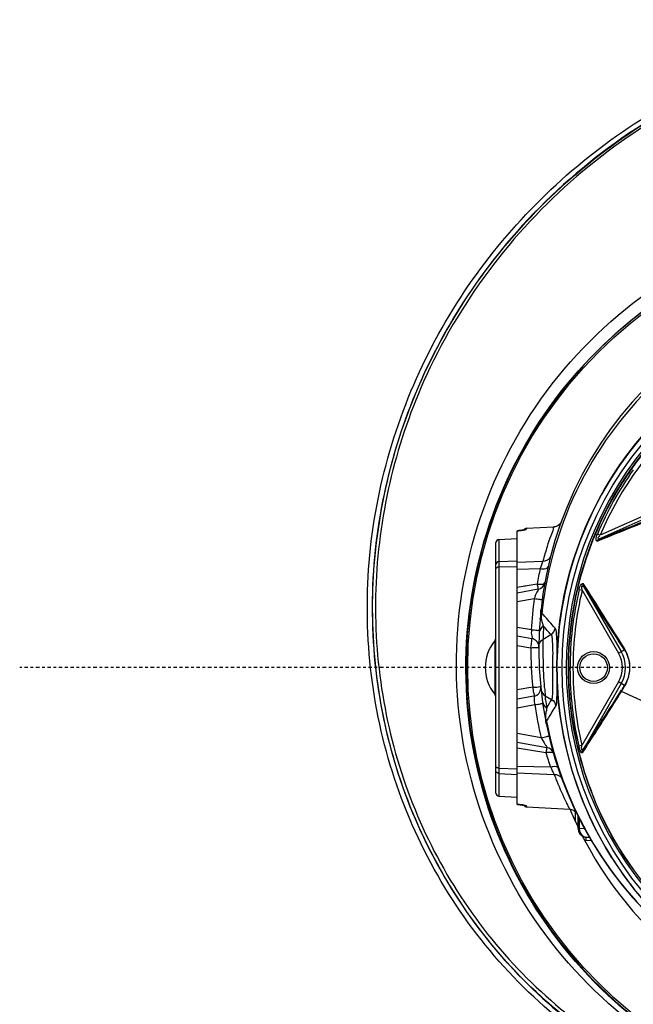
# Model space of a CAD drawing. Header units: inches. Extents: x 22575 to 24734, y 6028 to 6659.
# Tile 37 of 163: x 24559 to 24582, y 6346 to 6382. Entities that reach past the tile are written whole.
import ezdxf

# ---------------------------------------------------------------- set-up
doc = ezdxf.new("R2010")
doc.units = ezdxf.units.IN
doc.header["$LTSCALE"] = 0.5
doc.header["$MEASUREMENT"] = 0
doc.linetypes.add('CENTER', pattern=[2, 1.25, -0.25, 0.25, -0.25])
doc.layers.add('CL', color=1, linetype='Continuous')

# ---------------------------------------------------------------- blocks, each defined once
blk = doc.blocks.new('Flygt Large 14 MGD')
at = {"color": 6, "linetype": 'Continuous'}
for p, q in [((24512.627, 6504.076), (24512.435, 6504.086)), ((24512.624, 6503.96), (24512.506, 6503.966)), ((24512.681, 6503.656), (24512.881, 6503.646)), ((24512.881, 6503.276), (24512.881, 6503.646)), ((24512.923, 6503.646), (24512.881, 6503.646)), ((24512.923, 6503.646), (24512.923, 6503.196)), ((24513.037, 6502.955), (24513.037, 6503.353)), ((24514.838, 6502.84), (24513.238, 6502.924)), ((24514.838, 6502.812), (24514.838, 6502.84)), ((24515.097, 6502.754), (24515.072, 6502.757)), ((24515.186, 6502.746), (24515.186, 6492.603)), ((24515.862, 6502.445), (24515.186, 6502.48)), ((24515.862, 6492.924), (24515.862, 6502.445)), ((24515.974, 6502.327), (24515.974, 6493.041)), ((24515.186, 6501.581), (24513.812, 6501.638)), ((24515.862, 6501.602), (24515.186, 6501.634)), ((24515.186, 6501.325), (24513.951, 6501.354)), ((24515.862, 6501.405), (24515.186, 6501.426)), ((24511.326, 6498.267), (24512.756, 6500.744)), ((24511.429, 6498.208), (24512.788, 6500.562)), ((24512.788, 6500.562), (24512.897, 6500.588)), ((24515.186, 6500.44), (24514.083, 6500.634)), ((24515.186, 6500.644), (24514.121, 6500.826)), ((24514.295, 6500.28), (24515.186, 6500.123)), ((24509.335, 6499.462), (24511.32, 6498.566)), ((24514.06, 6499.611), (24514.025, 6499.545)), ((24514.041, 6499.574), (24514.025, 6499.545)), ((24514.094, 6499.678), (24514.041, 6499.574)), ((24514.094, 6499.678), (24514.06, 6499.611)), ((24515.186, 6499.164), (24514.53, 6499.048)), ((24514.144, 6498.723), (24513.909, 6498.857)), ((24514.128, 6498.87), (24514.139, 6498.772)), ((24514.134, 6498.821), (24514.139, 6498.772)), ((24514.139, 6498.772), (24514.144, 6498.723)), ((24514.568, 6498.738), (24515.186, 6498.847)), ((24516.018, 6496.685), (24516.018, 6498.665)), ((24511.204, 6498.337), (24511.429, 6498.208)), ((24514.607, 6498.4), (24515.186, 6498.498)), ((24513.226, 6497.707), (24513.286, 6497.679)), ((24511.429, 6497.142), (24511.212, 6497.017)), ((24512.732, 6494.648), (24511.326, 6497.083)), ((24512.777, 6494.806), (24511.429, 6497.142)), ((24515.186, 6496.851), (24514.678, 6496.937)), ((24514.221, 6496.617), (24513.933, 6496.453)), ((24515.186, 6496.503), (24514.639, 6496.599)), ((24514.659, 6496.279), (24515.186, 6496.186)), ((24514.212, 6495.722), (24514.267, 6495.662)), ((24515.186, 6495.227), (24514.552, 6495.115)), ((24512.884, 6494.78), (24512.777, 6494.806)), ((24514.41, 6494.773), (24515.186, 6494.91)), ((24514.449, 6494.58), (24515.186, 6494.705)), ((24514.859, 6494.65), (24514.941, 6494.664)), ((24515.186, 6494.024), (24514.327, 6494.004)), ((24515.862, 6493.945), (24515.186, 6493.924)), ((24515.186, 6493.769), (24514.233, 6493.729)), ((24515.862, 6493.747), (24515.186, 6493.716)), ((24509.603, 6491.779), (24512.16, 6492.918)), ((24515.862, 6492.924), (24515.186, 6492.886)), ((24509.651, 6491.672), (24512.108, 6492.766)), ((24512.108, 6492.766), (24512.209, 6492.723)), ((24514.838, 6492.509), (24513.82, 6492.456)), ((24514.838, 6492.509), (24514.838, 6492.537)), ((24514.902, 6492.563), (24514.898, 6492.561))]:
    blk.add_line(p, q, dxfattribs=at)
at = {"color": 7, "linetype": 'Continuous'}
for p, q in [((24512.624, 6503.969), (24512.624, 6503.963)), ((24515.175, 6502.748), (24515.174, 6502.747)), ((24515.174, 6502.747), (24515.186, 6502.746)), ((24515.175, 6502.747), (24515.175, 6502.748)), ((24513.298, 6497.679), (24513.287, 6497.679)), ((24513.287, 6497.675), (24513.298, 6497.675)), ((24515.186, 6492.603), (24515.174, 6492.603)), ((24515.174, 6492.603), (24515.175, 6492.601)), ((24515.175, 6492.601), (24515.175, 6492.603)), ((24515.186, 6492.602), (24515.186, 6492.603))]:
    blk.add_line(p, q, dxfattribs=at)
blk.add_lwpolyline([(24512.688, 6504.068), (24512.681, 6504.07), (24512.675, 6504.071), (24512.668, 6504.072), (24512.661, 6504.073), (24512.654, 6504.074), (24512.647, 6504.075), (24512.641, 6504.075), (24512.634, 6504.076), (24512.627, 6504.076)], dxfattribs=at)
at = {"color": 6, "linetype": 'Continuous'}
for points in [[(24513.238, 6502.924), (24513.21, 6502.927), (24513.173, 6502.934), (24513.136, 6502.947), (24513.102, 6502.963), (24513.069, 6502.984), (24513.04, 6503.008), (24513.013, 6503.036), (24512.99, 6503.068), (24512.972, 6503.1)], [(24515.072, 6502.757), (24515.048, 6502.76), (24515.026, 6502.763), (24515.005, 6502.766), (24514.986, 6502.769), (24514.969, 6502.772), (24514.953, 6502.775), (24514.939, 6502.778), (24514.927, 6502.781), (24514.917, 6502.783), (24514.909, 6502.786), (24514.902, 6502.788), (24514.898, 6502.789), (24514.898, 6502.789)], [(24515.175, 6502.748), (24515.151, 6502.75), (24515.124, 6502.752), (24515.097, 6502.754)], [(24513.54, 6492.25), (24513.557, 6492.287), (24513.578, 6492.322), (24513.604, 6492.354), (24513.634, 6492.383), (24513.666, 6492.407), (24513.702, 6492.427), (24513.741, 6492.442), (24513.78, 6492.451), (24513.82, 6492.456)], [(24514.898, 6492.561), (24514.896, 6492.56), (24514.897, 6492.56), (24514.9, 6492.561), (24514.905, 6492.563), (24514.912, 6492.565), (24514.921, 6492.567), (24514.931, 6492.57), (24514.944, 6492.573), (24514.958, 6492.576), (24514.973, 6492.578), (24514.99, 6492.581), (24515.009, 6492.584), (24515.029, 6492.587), (24515.05, 6492.59)], [(24515.05, 6492.59), (24515.073, 6492.593), (24515.097, 6492.595), (24515.122, 6492.597), (24515.147, 6492.6), (24515.175, 6492.601)]]:
    blk.add_lwpolyline(points, dxfattribs=at)
for centre, radius in [((24500.482, 6497.675), 16.535), ((24500.482, 6497.675), 13.039), ((24512.352, 6497.675), 0.591), ((24512.352, 6497.675), 0.512)]:
    blk.add_circle(centre, radius, dxfattribs=at)
for centre, radius, start, end in [((24500.482, 6497.675), 16.592, 117.4947, 109.7585), ((24500.482, 6497.675), 13.78, 27.6456, 133.3005), ((24500.482, 6497.675), 13.228, 91.5783, 88.4217), ((24500.482, 6497.005), 13.898, 271.9859, 88.0141), ((24500.503, 6497.059), 13.841, 11.2865, 81.487), ((24500.482, 6497.675), 12.883, 317.5813, 42.4187), ((24500.458, 6497.654), 13.26, 32.26, 42.3989), ((24512.608, 6503.646), 0.315, 80.0304, 87.0011), ((24512.608, 6503.646), 0.315, 0, 72.7583), ((24500.482, 6497.675), 13.78, 22.3656, 25.4638), ((24501.322, 6496.838), 13.381, 22.1578, 25.9334), ((24514.832, 6502.722), 0.118, 28.5657, 87), ((24515.294, 6504.766), 2.022, 263.1381, 265.4068), ((24515.282, 6504.619), 1.875, 265.4046, 266.6989), ((24500.421, 6497.668), 12.866, 6.4164, 22.7103), ((24500.419, 6497.658), 12.88, 6.1694, 22.7485), ((24515.856, 6502.327), 0.118, 0, 87), ((24501.49, 6496.909), 13.198, 22.0357, 22.1504), ((24501.508, 6496.916), 13.178, 20.9977, 22.036), ((24505.837, 6497.56), 8.957, 25.0631, 27.0883), ((24501.331, 6496.998), 13.351, 16.6622, 19.0439), ((24613.067, 6434.325), 120.306, 146.49011, 147.75823), ((24500.483, 6497.706), 12.632, 0.0018, 13.0667), ((24500.483, 6497.706), 12.744, 0.0017, 13.0668), ((24500.475, 6497.004), 14.204, 8.2729, 13.3348), ((24500.621, 6497.097), 13.718, 10.8449, 11.2309), ((24508.753, 6502.364), 5.979, 326.794, 331.8676), ((24514.402, 6499.74), 0.315, 191.5247, 203.4667), ((24514.4, 6499.739), 0.312, 203.4541, 206.8985), ((24513.879, 6499.466), 0.277, 10.4873, 28.6513), ((24500.442, 6497.675), 12.845, 6.1048, 6.3945), ((24500.508, 6497.681), 12.779, 359.9909, 6.1094), ((24500.468, 6497.673), 12.83, 0.0186, 6.1268), ((24508.603, 6502.169), 6.255, 328.0273, 331.3002), ((24510.873, 6499.621), 3.249, 351.9222, 354.3808), ((24500.632, 6497.274), 13.59, 6.7452, 7.9977), ((24492.827, 6496.973), 21.389, 3.8776, 4.6933), ((24514.623, 6498.427), 0.315, 100, 185.7422), ((24516.171, 6498.788), 0.197, 180.0003, 218.9424), ((24514.793, 6497.675), 1.575, 321.0576, 38.9424), ((24553.279, 6471.945), 49.668, 147.6708, 147.9007), ((24501.466, 6497.029), 13.212, 359.6022, 5.9556), ((24512.352, 6497.675), 1.184, 149.9993, 210.0003), ((24512.352, 6497.675), 1.066, 150.0001, 209.9999), ((24500.482, 6497.685), 12.805, 306.6068, 359.976), ((24500.482, 6497.674), 12.816, 306.6367, 0.0125), ((24500.484, 6497.707), 12.631, 346.7225, 0.0001), ((24500.484, 6497.707), 12.741, 346.7224, 0.0001), ((25209.996, 6943.781), 829.396, 212.592621, 212.787041), ((25144.062, 6898.699), 749.6, 212.409245, 212.624946), ((24514.694, 6496.91), 0.315, 179.6132, 193.011), ((24500.63, 6496.737), 13.592, 357.4659, 359.4967), ((24514.694, 6496.91), 0.315, 199.7099, 226.5054), ((24516.171, 6496.561), 0.197, 141.0576, 179.9997), ((24530.954, 6510.838), 22.556, 220.4094, 222.0773), ((24531.393, 6511.324), 22.934, 220.4209, 221.4712), ((24500.476, 6497.006), 14.202, 352.3467, 357.0653), ((24512.932, 6495.573), 1.382, 8.2137, 10.2292), ((24500.577, 6497.081), 13.763, 353.5727, 354.0789), ((24514.465, 6494.463), 0.315, 100, 169.6933), ((24501.41, 6497.04), 13.269, 346.7731, 349.3133), ((24506.747, 6496.438), 7.961, 340.1056, 342.1995), ((24582.034, 6314.417), 191.69, 111.37769, 112.21487), ((24588.194, 6302.108), 205.443, 111.70566, 112.49244), ((24500.483, 6497.707), 12.632, 310.8496, 336.9718), ((24500.455, 6497.729), 12.776, 324.6889, 336.9291), ((24514.832, 6492.627), 0.118, 273, 331.4318), ((24515.293, 6490.597), 2.009, 94.6629, 95.8726), ((24515.283, 6490.722), 1.884, 93.302, 94.6693)]:
    blk.add_arc(centre, radius, start, end, dxfattribs=at)
at = {"color": 7, "linetype": 'Continuous'}
for centre, radius, start, end in [((24512.608, 6503.646), 0.315, 72.7583, 80.0304), ((24500.482, 6497.675), 13.78, 26.9415, 27.6456), ((24514.138, 6500.945), 0.315, 196.0909, 260), ((24514.694, 6496.91), 0.315, 193.011, 199.7099), ((24514.694, 6496.91), 0.315, 226.5054, 260)]:
    blk.add_arc(centre, radius, start, end, dxfattribs=at)
blk.add_ellipse((24514.694, 6496.91), major_axis=(-0.055, -0.31), ratio=0.067136, start_param=-1.649073, end_param=0.000226, dxfattribs=at)
at = {"color": 6, "linetype": 'Continuous'}
for points, knots in [([(24500.506, 6514.348), (24502.372, 6514.364), (24506.147, 6513.781), (24511.172, 6511.062), (24515.029, 6506.838), (24517.276, 6501.575), (24517.671, 6495.865), (24516.175, 6490.339), (24512.96, 6485.607), (24509.892, 6483.317), (24508.227, 6482.458)], [0, 0, 0, 0, 0.124657, 0.249555, 0.374519, 0.499562, 0.62464, 0.749748, 0.874871, 1, 1, 1, 1]), ([(24500.482, 6514.319), (24502.322, 6514.309), (24506.031, 6513.68), (24510.961, 6510.971), (24514.738, 6506.794), (24516.935, 6501.613), (24517.313, 6496.002), (24515.832, 6490.581), (24512.666, 6485.949), (24509.647, 6483.716), (24508.011, 6482.883)], [0, 0, 0, 0, 0.125006, 0.250216, 0.375389, 0.5005, 0.625513, 0.750428, 0.875253, 1, 1, 1, 1]), ([(24508.795, 6513.352), (24511.357, 6512.31), (24514.906, 6509.804), (24518.143, 6505.256), (24520.364, 6500.118), (24520.979, 6492.981), (24518.266, 6484.879), (24512.679, 6478.422), (24505.113, 6474.475), (24496.657, 6473.485), (24491.117, 6474.794), (24488.558, 6475.885)], [0, 0, 0, 0, 0.124465, 0.187141, 0.249831, 0.374614, 0.499522, 0.624525, 0.749627, 0.874792, 1, 1, 1, 1]), ([(24508.864, 6513.533), (24509.182, 6513.388), (24509.829, 6513.123), (24511.07, 6512.479), (24513.152, 6511.196), (24515.791, 6508.865), (24518.259, 6505.445), (24520.511, 6500.315), (24521.191, 6493.18), (24518.575, 6485.043), (24513.084, 6478.503), (24505.589, 6474.427), (24497.157, 6473.271), (24491.591, 6474.456), (24489.008, 6475.489)], [0, 0, 0, 0, 0.015697, 0.031393, 0.062773, 0.125436, 0.188116, 0.250802, 0.375528, 0.500306, 0.625148, 0.750062, 0.875014, 1, 1, 1, 1]), ([(24518.652, 6487.075), (24519.722, 6489.481), (24520.946, 6494.734), (24519.655, 6502.648), (24515.414, 6509.369), (24511.002, 6512.316), (24508.636, 6513.259)], [0, 0, 0, 0, 0.253974, 0.505462, 0.754256, 1, 1, 1, 1]), ([(24518.552, 6486.603), (24519.682, 6488.99), (24521.043, 6494.251), (24519.941, 6502.292), (24516.42, 6508.125), (24512.881, 6511.152), (24510.618, 6512.547), (24509.407, 6513.096), (24508.799, 6513.36)], [0, 0, 0, 0, 0.249861, 0.499565, 0.749081, 0.874455, 0.937229, 1, 1, 1, 1]), ([(24475.657, 6512.341), (24474.283, 6509.397), (24472.47, 6503.01), (24473.18, 6493.086), (24477.41, 6484.058), (24484.657, 6477.199), (24493.975, 6473.593), (24502.347, 6473.904), (24508.486, 6476.18), (24512.644, 6478.832), (24516.12, 6482.329), (24517.855, 6485.129), (24518.552, 6486.603)], [0, 0, 0, 0, 0.12495, 0.249862, 0.37474, 0.499589, 0.624414, 0.749191, 0.811899, 0.874607, 0.937303, 1, 1, 1, 1]), ([(24475.776, 6512.481), (24474.3, 6509.419), (24472.45, 6502.792), (24473.339, 6492.61), (24477.841, 6483.546), (24485.348, 6476.844), (24494.788, 6473.55), (24503.1, 6474.14), (24509.091, 6476.603), (24514.389, 6480.208), (24517.367, 6484.186), (24518.652, 6487.075)], [0, 0, 0, 0, 0.130141, 0.256914, 0.383071, 0.508363, 0.632667, 0.756007, 0.817618, 0.878957, 1, 1, 1, 1]), ([(24511.671, 6504.732), (24512.912, 6502.765), (24514.357, 6498.068), (24512.626, 6490.972), (24507.55, 6485.72), (24502.807, 6484.435), (24500.482, 6484.435)], [0, 0, 0, 0, 0.250001, 0.500002, 0.750002, 1, 1, 1, 1]), ([(24512.881, 6503.646), (24512.881, 6503.659), (24512.879, 6503.685), (24512.875, 6503.712), (24512.872, 6503.725)], [0, 0, 0, 0, 0.49856, 1, 1, 1, 1]), ([(24513.355, 6502.69), (24513.327, 6502.749), (24513.329, 6502.778), (24513.221, 6502.936), (24513.239, 6502.924)], [0, 0, 0, 0, 0.748167, 1, 1, 1, 1]), ([(24514.838, 6502.812), (24514.838, 6502.805), (24514.87, 6502.793), (24514.889, 6502.787), (24514.907, 6502.782)], [0, 0, 0, 0, 0.289238, 1, 1, 1, 1]), ([(24514.858, 6502.809), (24514.855, 6502.81), (24514.848, 6502.811), (24514.842, 6502.812), (24514.838, 6502.812)], [0, 0, 0, 0, 0.508542, 1, 1, 1, 1]), ([(24514.905, 6502.787), (24514.898, 6502.792), (24514.883, 6502.801), (24514.866, 6502.807), (24514.858, 6502.809)], [0, 0, 0, 0, 0.506958, 1, 1, 1, 1]), ([(24513.951, 6501.354), (24513.919, 6501.346), (24513.831, 6501.331), (24513.689, 6501.332), (24513.669, 6501.393)], [0, 0, 0, 0, 0.341463, 1, 1, 1, 1]), ([(24515.862, 6501.405), (24515.873, 6501.404), (24515.894, 6501.401), (24515.915, 6501.393), (24515.924, 6501.389)], [0, 0, 0, 0, 0.502902, 1, 1, 1, 1]), ([(24515.924, 6501.389), (24515.937, 6501.382), (24515.959, 6501.369), (24515.974, 6501.345), (24515.974, 6501.334)], [0, 0, 0, 0, 0.572531, 1, 1, 1, 1]), ([(24512.763, 6500.83), (24512.654, 6500.665), (24512.168, 6499.914), (24511.691, 6499.157), (24511.32, 6498.566)], [0, 0, 0, 0, 0.220768, 1, 1, 1, 1]), ([(24512.763, 6500.83), (24512.768, 6500.816), (24512.772, 6500.786), (24512.764, 6500.757), (24512.756, 6500.744)], [0, 0, 0, 0, 0.506719, 1, 1, 1, 1]), ([(24514.295, 6500.28), (24514.249, 6500.357), (24514.162, 6500.482), (24514.133, 6500.562), (24514.069, 6500.637), (24514.083, 6500.634)], [0, 0, 0, 0, 0.653199, 0.90117, 1, 1, 1, 1]), ([(24514.295, 6500.28), (24514.227, 6500.264), (24514.12, 6500.251), (24514.052, 6500.211), (24514.004, 6500.214), (24514.005, 6500.208)], [0, 0, 0, 0, 0.709983, 0.930165, 1, 1, 1, 1]), ([(24514.101, 6499.774), (24514.104, 6499.757), (24514.108, 6499.724), (24514.1, 6499.691), (24514.094, 6499.678)], [0, 0, 0, 0, 0.537993, 1, 1, 1, 1]), ([(24514.118, 6499.442), (24514.117, 6499.418), (24514.113, 6499.372), (24514.109, 6499.326), (24514.106, 6499.303)], [0, 0, 0, 0, 0.508382, 1, 1, 1, 1]), ([(24513.779, 6496.216), (24513.745, 6496.256), (24513.736, 6496.43), (24513.713, 6496.728), (24513.716, 6497.162), (24513.719, 6497.8), (24513.705, 6498.409), (24513.728, 6498.876), (24513.727, 6499.046), (24513.755, 6499.089)], [0, 0, 0, 0, 0.054731, 0.166363, 0.321778, 0.500819, 0.834968, 0.946223, 1, 1, 1, 1]), ([(24514.53, 6499.048), (24514.46, 6499.038), (24514.353, 6499.035), (24514.282, 6499.001), (24514.234, 6499.009), (24514.235, 6499.003)], [0, 0, 0, 0, 0.710176, 0.930285, 1, 1, 1, 1]), ([(24514.568, 6498.738), (24514.539, 6498.732), (24514.575, 6498.913), (24514.539, 6498.974), (24514.53, 6499.048)], [0, 0, 0, 0, 0.290085, 1, 1, 1, 1]), ([(24513.933, 6496.453), (24513.9, 6496.482), (24513.888, 6496.633), (24513.859, 6497.017), (24513.882, 6497.654), (24513.861, 6498.287), (24513.882, 6498.676), (24513.882, 6498.823), (24513.909, 6498.857)], [0, 0, 0, 0, 0.05431, 0.166273, 0.500275, 0.833742, 0.945883, 1, 1, 1, 1]), ([(24514.607, 6498.4), (24514.592, 6498.478), (24514.608, 6498.557), (24514.535, 6498.732), (24514.568, 6498.738)], [0, 0, 0, 0, 0.699081, 1, 1, 1, 1]), ([(24511.213, 6498.394), (24511.067, 6498.156), (24510.93, 6497.629), (24511.102, 6497.132), (24511.219, 6496.941)], [0, 0, 0, 0, 0.555213, 1, 1, 1, 1]), ([(24511.212, 6497.017), (24511.102, 6497.187), (24510.946, 6497.64), (24511.068, 6498.122), (24511.204, 6498.337)], [0, 0, 0, 0, 0.443104, 1, 1, 1, 1]), ([(24511.204, 6498.337), (24511.209, 6498.346), (24511.215, 6498.365), (24511.215, 6498.384), (24511.213, 6498.394)], [0, 0, 0, 0, 0.487107, 1, 1, 1, 1]), ([(24511.312, 6498.51), (24511.317, 6498.519), (24511.322, 6498.537), (24511.322, 6498.557), (24511.32, 6498.566)], [0, 0, 0, 0, 0.487511, 1, 1, 1, 1]), ([(24514.167, 6498.419), (24514.179, 6498.252), (24514.213, 6497.652), (24514.221, 6497.051), (24514.221, 6496.617)], [0, 0, 0, 0, 0.278348, 1, 1, 1, 1]), ([(24514.607, 6498.4), (24514.537, 6498.393), (24514.469, 6498.41), (24514.313, 6498.367), (24514.31, 6498.396)], [0, 0, 0, 0, 0.706032, 1, 1, 1, 1]), ([(24511.212, 6497.017), (24511.218, 6497.006), (24511.225, 6496.98), (24511.223, 6496.954), (24511.219, 6496.941)], [0, 0, 0, 0, 0.489689, 1, 1, 1, 1]), ([(24514.659, 6496.279), (24514.654, 6496.355), (24514.679, 6496.416), (24514.609, 6496.605), (24514.639, 6496.599)], [0, 0, 0, 0, 0.710096, 1, 1, 1, 1]), ([(24514.659, 6496.279), (24514.589, 6496.283), (24514.482, 6496.274), (24514.408, 6496.302), (24514.361, 6496.288), (24514.361, 6496.295)], [0, 0, 0, 0, 0.710191, 0.930313, 1, 1, 1, 1]), ([(24514.267, 6495.662), (24514.269, 6495.68), (24514.276, 6495.718), (24514.291, 6495.753), (24514.299, 6495.77)], [0, 0, 0, 0, 0.499574, 1, 1, 1, 1]), ([(24514.334, 6495.884), (24514.332, 6495.864), (24514.325, 6495.825), (24514.309, 6495.787), (24514.299, 6495.77)], [0, 0, 0, 0, 0.498667, 1, 1, 1, 1]), ([(24500.963, 6483.269), (24502.597, 6483.326), (24505.872, 6484.028), (24510.091, 6486.719), (24513.113, 6490.707), (24514.071, 6493.917), (24514.254, 6495.541)], [0, 0, 0, 0, 0.250045, 0.500065, 0.750048, 1, 1, 1, 1]), ([(24514.267, 6495.662), (24514.281, 6495.646), (24514.303, 6495.604), (24514.304, 6495.558), (24514.301, 6495.534)], [0, 0, 0, 0, 0.47254, 1, 1, 1, 1]), ([(24514.552, 6495.115), (24514.481, 6495.124), (24514.374, 6495.125), (24514.303, 6495.159), (24514.255, 6495.15), (24514.256, 6495.156)], [0, 0, 0, 0, 0.710138, 0.930275, 1, 1, 1, 1]), ([(24514.41, 6494.773), (24514.374, 6494.766), (24514.524, 6494.971), (24514.518, 6495.035), (24514.552, 6495.115)], [0, 0, 0, 0, 0.297857, 1, 1, 1, 1]), ([(24512.732, 6494.648), (24512.739, 6494.635), (24512.746, 6494.606), (24512.742, 6494.575), (24512.736, 6494.561)], [0, 0, 0, 0, 0.489171, 1, 1, 1, 1]), ([(24512.884, 6494.78), (24512.876, 6494.748), (24512.867, 6494.678), (24512.769, 6494.515), (24512.736, 6494.561)], [0, 0, 0, 0, 0.371366, 1, 1, 1, 1]), ([(24512.777, 6494.806), (24512.781, 6494.762), (24512.789, 6494.725), (24512.78, 6494.619), (24512.762, 6494.668), (24512.757, 6494.683)], [0, 0, 0, 0, 0.620618, 0.778229, 1, 1, 1, 1]), ([(24514.449, 6494.58), (24514.44, 6494.626), (24514.411, 6494.664), (24514.428, 6494.776), (24514.41, 6494.773)], [0, 0, 0, 0, 0.725824, 1, 1, 1, 1]), ([(24514.449, 6494.58), (24514.414, 6494.584), (24514.323, 6494.591), (24514.167, 6494.584), (24514.155, 6494.519)], [0, 0, 0, 0, 0.346193, 1, 1, 1, 1]), ([(24514.327, 6494.004), (24514.293, 6494.01), (24514.2, 6494.018), (24514.051, 6494.001), (24514.036, 6493.935)], [0, 0, 0, 0, 0.337008, 1, 1, 1, 1]), ([(24515.862, 6493.945), (24515.873, 6493.945), (24515.894, 6493.949), (24515.915, 6493.956), (24515.924, 6493.961)], [0, 0, 0, 0, 0.502902, 1, 1, 1, 1]), ([(24515.924, 6493.961), (24515.937, 6493.967), (24515.959, 6493.981), (24515.974, 6494.004), (24515.974, 6494.015)], [0, 0, 0, 0, 0.572531, 1, 1, 1, 1]), ([(24513.82, 6492.456), (24513.846, 6492.47), (24513.851, 6492.612), (24513.972, 6492.824), (24514.085, 6493.236), (24514.184, 6493.547), (24514.233, 6493.729)], [0, 0, 0, 0, 0.066768, 0.262119, 0.577594, 1, 1, 1, 1]), ([(24512.16, 6492.918), (24512.176, 6492.924), (24512.184, 6492.838), (24512.151, 6492.803), (24512.121, 6492.796)], [0, 0, 0, 0, 0.362289, 1, 1, 1, 1]), ([(24512.213, 6492.985), (24512.209, 6492.97), (24512.196, 6492.943), (24512.173, 6492.924), (24512.16, 6492.918)], [0, 0, 0, 0, 0.512055, 1, 1, 1, 1]), ([(24512.213, 6492.985), (24512.265, 6493.004), (24512.256, 6492.817), (24512.222, 6492.756), (24512.209, 6492.723)], [0, 0, 0, 0, 0.6088, 1, 1, 1, 1]), ([(24514.842, 6492.543), (24514.841, 6492.542), (24514.839, 6492.541), (24514.838, 6492.538), (24514.838, 6492.537)], [0, 0, 0, 0, 0.584104, 1, 1, 1, 1]), ([(24514.858, 6492.54), (24514.855, 6492.54), (24514.848, 6492.538), (24514.842, 6492.538), (24514.838, 6492.537)], [0, 0, 0, 0, 0.50856, 1, 1, 1, 1]), ([(24514.852, 6492.549), (24514.85, 6492.548), (24514.847, 6492.547), (24514.843, 6492.544), (24514.842, 6492.543)], [0, 0, 0, 0, 0.561286, 1, 1, 1, 1]), ([(24514.867, 6492.556), (24514.864, 6492.555), (24514.859, 6492.553), (24514.854, 6492.55), (24514.852, 6492.549)], [0, 0, 0, 0, 0.540879, 1, 1, 1, 1]), ([(24514.905, 6492.563), (24514.898, 6492.557), (24514.883, 6492.548), (24514.866, 6492.542), (24514.858, 6492.54)], [0, 0, 0, 0, 0.50694, 1, 1, 1, 1]), ([(24514.907, 6492.567), (24514.9, 6492.565), (24514.886, 6492.562), (24514.873, 6492.558), (24514.867, 6492.556)], [0, 0, 0, 0, 0.549878, 1, 1, 1, 1])]:
    blk.add_open_spline(points, degree=3, knots=knots, dxfattribs=at)
for points in [[(24508.838, 6507.385), (24510.32, 6506.107), (24511.532, 6504.44), (24512.29, 6502.635)], [(24508.841, 6507.389), (24510.325, 6506.112), (24511.539, 6504.444), (24512.297, 6502.639)], [(24512.872, 6503.725), (24512.848, 6503.836), (24512.738, 6503.954), (24512.624, 6503.96)], [(24514.907, 6502.782), (24514.955, 6502.771), (24515.003, 6502.764), (24515.052, 6502.758)], [(24513.812, 6501.638), (24513.707, 6501.629), (24513.568, 6501.684), (24513.532, 6501.783)], [(24515.862, 6501.602), (24515.913, 6501.6), (24515.974, 6501.548), (24515.974, 6501.496)], [(24512.763, 6500.831), (24512.818, 6500.905), (24512.876, 6500.678), (24512.897, 6500.588)], [(24512.756, 6500.744), (24512.784, 6500.789), (24512.813, 6500.631), (24512.784, 6500.587)], [(24514.101, 6499.774), (24514.113, 6499.716), (24514.121, 6499.657), (24514.122, 6499.598)], [(24514.122, 6499.598), (24514.123, 6499.546), (24514.122, 6499.494), (24514.118, 6499.442)], [(24513.909, 6498.857), (24513.829, 6498.904), (24513.767, 6498.997), (24513.755, 6499.089)], [(24514.244, 6498.94), (24514.231, 6499.03), (24514.169, 6499.12), (24514.09, 6499.165)], [(24514.3, 6498.487), (24514.29, 6498.581), (24514.226, 6498.676), (24514.144, 6498.723)], [(24511.32, 6498.566), (24511.284, 6498.508), (24511.246, 6498.451), (24511.213, 6498.391)], [(24514.379, 6496.883), (24514.378, 6496.78), (24514.311, 6496.668), (24514.221, 6496.617)], [(24513.933, 6496.453), (24513.852, 6496.405), (24513.789, 6496.31), (24513.779, 6496.216)], [(24514.209, 6496.136), (24514.295, 6496.185), (24514.361, 6496.291), (24514.366, 6496.391)], [(24514.209, 6496.136), (24514.242, 6496.032), (24514.272, 6495.926), (24514.291, 6495.818)], [(24514.299, 6495.77), (24514.311, 6495.692), (24514.31, 6495.613), (24514.301, 6495.535)], [(24514.233, 6493.729), (24514.12, 6493.734), (24513.972, 6493.663), (24513.944, 6493.554)], [(24515.862, 6493.747), (24515.913, 6493.75), (24515.974, 6493.802), (24515.974, 6493.853)], [(24515.862, 6492.924), (24515.916, 6492.926), (24515.974, 6492.987), (24515.974, 6493.041)], [(24515.087, 6492.596), (24515.027, 6492.589), (24514.966, 6492.582), (24514.907, 6492.567)]]:
    blk.add_open_spline(points, degree=3, dxfattribs=at)
at = {"color": 7, "linetype": 'Continuous'}
for points, knots in [([(24512.627, 6504.076), (24512.626, 6504.055), (24512.624, 6504.02), (24512.623, 6503.984), (24512.624, 6503.969)], [0, 0, 0, 0, 0.582939, 1, 1, 1, 1]), ([(24514.121, 6500.826), (24514.088, 6500.818), (24514.001, 6500.805), (24513.853, 6500.796), (24513.835, 6500.857)], [0, 0, 0, 0, 0.34984, 1, 1, 1, 1]), ([(24514.083, 6500.634), (24514.1, 6500.631), (24514.084, 6500.742), (24514.113, 6500.779), (24514.121, 6500.826)], [0, 0, 0, 0, 0.274206, 1, 1, 1, 1]), ([(24514.678, 6496.937), (24514.607, 6496.938), (24514.54, 6496.916), (24514.379, 6496.941), (24514.379, 6496.912)], [0, 0, 0, 0, 0.705376, 1, 1, 1, 1])]:
    blk.add_open_spline(points, degree=3, knots=knots, dxfattribs=at)
at = {"layer": 'CL', "linetype": 'CENTER', "ltscale": 0.2}
blk.add_line((24504.419, 6497.675), (24533.622, 6497.675), dxfattribs=at)

msp = doc.modelspace()

# ---------------------------------------------------------------- block references
at = {"rotation": 180}
msp.add_blockref('Flygt Large 14 MGD', (49093.042, 12856.154), dxfattribs=at)

doc.saveas('drawing.dxf')
